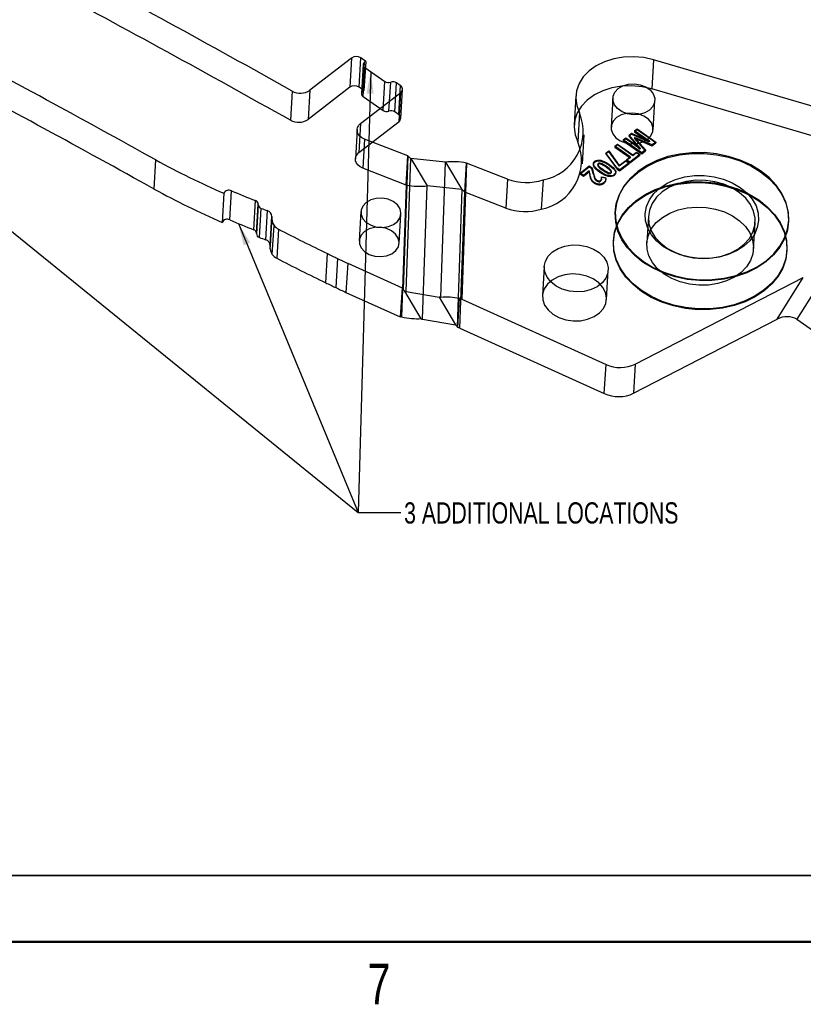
# Model space of a CAD drawing. Header units: inches. Extents: x 0.1 to 87.3, y 0.1 to 33.9.
# Tile 2 of 161: x 6.1 to 10.7, y 0.1 to 5.9. Entities that reach past the tile are written whole.
import ezdxf

# ---------------------------------------------------------------- set-up
doc = ezdxf.new("R2010")
doc.units = ezdxf.units.IN
doc.header["$MEASUREMENT"] = 0
doc.layers.add('BOARDER_2', color=5, linetype='Continuous', lineweight=35)
doc.styles.add('SLDTEXTSTYLE0', font='TXT', dxfattribs={"width": 0.75})
doc.dimstyles.new('SLDDIMSTYLE4', dxfattribs={"dimtxt": 0.18, "dimasz": 0.13, "dimexe": 0, "dimexo": 0.0625, "dimgap": 0, "dimtad": 0, "dimtih": 1, "dimtoh": 1, "dimdec": 0, "dimrnd": 1e-09, "dimzin": 0, "dimdsep": 46, "dimtxsty": 'Standard', "dimsah": 1, "dimcen": 0.09, "dimadec": 0, "dimazin": 0, "dimtfac": 0.13, "dimtdec": 0, "dimtofl": 0, "dimtmove": 0, "dimatfit": 3, "dimfxl": 0, "dimfrac": 2, "dimtolj": 1, "dimtzin": 0, "dimarcsym": 0})

msp = doc.modelspace()

# ---------------------------------------------------------------- linework, layer by layer
at = {"color": 7, "linetype": 'Continuous', "lineweight": 25}
for p, q in [((8.084905, 5.706166), (7.839541, 5.516317)), ((8.084905, 5.706166), (8.074631, 5.534683)), ((8.130207, 5.534964), (8.140481, 5.706447)), ((8.168793, 5.686694), (8.140481, 5.706447)), ((8.168793, 5.686694), (8.158519, 5.515211)), ((8.168793, 5.686694), (8.162051, 5.681478)), ((9.864707, 5.695663), (9.854433, 5.52418)), ((11.237903, 5.294191), (9.864707, 5.695663)), ((8.154229, 5.667837), (8.143955, 5.496354)), ((8.151778, 5.509995), (8.162051, 5.681478)), ((8.153676, 5.47891), (8.16395, 5.650393)), ((8.16395, 5.650393), (8.281942, 5.568072)), ((8.271668, 5.396589), (8.281942, 5.568072)), ((7.735145, 5.511522), (7.724871, 5.340039)), ((8.074631, 5.534683), (7.829267, 5.344834)), ((7.839541, 5.516317), (7.829267, 5.344834)), ((8.158519, 5.515211), (8.130207, 5.534964)), ((8.158519, 5.515211), (8.151778, 5.509995)), ((8.306009, 5.39247), (8.316283, 5.563953)), ((8.340351, 5.38835), (8.350625, 5.559833)), ((8.372748, 5.544398), (8.350625, 5.559833)), ((8.372748, 5.544398), (8.362475, 5.372915)), ((8.375232, 5.350024), (8.385506, 5.521507)), ((11.227629, 5.122708), (9.854433, 5.52418)), ((8.138566, 5.32048), (8.37524, 5.503605)), ((8.153676, 5.47891), (8.271668, 5.396589)), ((8.364966, 5.332122), (8.37524, 5.503605)), ((9.406579, 5.483504), (9.396305, 5.312021)), ((9.624655, 5.470509), (9.614381, 5.299026)), ((9.861968, 5.284193), (9.872242, 5.455676)), ((8.362475, 5.372915), (8.340351, 5.38835)), ((9.428403, 5.383159), (9.418129, 5.211676)), ((8.118034, 5.284677), (8.10776, 5.113194)), ((8.128292, 5.148997), (8.364966, 5.332122)), ((8.138566, 5.32048), (8.128292, 5.148997)), ((9.767195, 5.283068), (9.752607, 5.27178)), ((9.752928, 5.277139), (9.767516, 5.288426)), ((9.767516, 5.288426), (9.767195, 5.283068)), ((9.877522, 5.206094), (9.767195, 5.283068)), ((9.767516, 5.288426), (9.877843, 5.211453)), ((8.161905, 5.229204), (8.151631, 5.057721)), ((8.417907, 5.129805), (8.161905, 5.229204)), ((9.446054, 5.083281), (9.456328, 5.254764)), ((9.700141, 5.231185), (9.684921, 5.219409)), ((9.685242, 5.224767), (9.684921, 5.219409)), ((9.685242, 5.224767), (9.700462, 5.236544)), ((9.795569, 5.147794), (9.685242, 5.224767)), ((9.700462, 5.236544), (9.700141, 5.231185)), ((9.752362, 5.194751), (9.700141, 5.231185)), ((9.700462, 5.236544), (9.752683, 5.20011)), ((9.734608, 5.257853), (9.719656, 5.246284)), ((9.719977, 5.251643), (9.719656, 5.246284)), ((9.719656, 5.246284), (9.786227, 5.17066)), ((9.719977, 5.251643), (9.734929, 5.263212)), ((9.786548, 5.176019), (9.719977, 5.251643)), ((9.734929, 5.263212), (9.734608, 5.257853)), ((9.734608, 5.257853), (9.83968, 5.21182)), ((9.734929, 5.263212), (9.840001, 5.217179)), ((9.752714, 5.23883), (9.752393, 5.233471)), ((9.817463, 5.159624), (9.752424, 5.233435)), ((9.752928, 5.277139), (9.752607, 5.27178)), ((9.752607, 5.27178), (9.803922, 5.235978)), ((9.75274, 5.23368), (9.855308, 5.188906)), ((9.752745, 5.238794), (9.817784, 5.164982)), ((9.804243, 5.241337), (9.752928, 5.277139)), ((9.855629, 5.194265), (9.753061, 5.239039)), ((9.804243, 5.241337), (9.803922, 5.235978)), ((9.652192, 5.194084), (9.635882, 5.181465)), ((9.636203, 5.186824), (9.635882, 5.181465)), ((9.635882, 5.181465), (9.72672, 5.118089)), ((9.636203, 5.186824), (9.652513, 5.199443)), ((9.727041, 5.123448), (9.636203, 5.186824)), ((9.652513, 5.199443), (9.652192, 5.194084)), ((9.743029, 5.130708), (9.652192, 5.194084)), ((9.652513, 5.199443), (9.74335, 5.136067)), ((9.684921, 5.219409), (9.795248, 5.142435)), ((9.752683, 5.20011), (9.752362, 5.194751)), ((9.761115, 5.194111), (9.760794, 5.188752)), ((9.786595, 5.175966), (9.786274, 5.170607)), ((9.817784, 5.164982), (9.795569, 5.147794)), ((9.817784, 5.164982), (9.817463, 5.159624)), ((9.840071, 5.217148), (9.83975, 5.211789)), ((9.855308, 5.188906), (9.877522, 5.206094)), ((9.855629, 5.194265), (9.855308, 5.188906)), ((9.877843, 5.211453), (9.855629, 5.194265)), ((9.877843, 5.211453), (9.877522, 5.206094)), ((6.921978, 4.934433), (6.932252, 5.105916)), ((8.417907, 5.129805), (8.390464, 4.3423)), ((8.406756, 4.330326), (8.434049, 5.113536)), ((8.407633, 4.958322), (8.417907, 5.129805)), ((8.638752, 5.093017), (8.434049, 5.113536)), ((8.434049, 5.113536), (8.531101, 4.953175)), ((9.553786, 5.104168), (9.553465, 5.098809)), ((9.600863, 5.154369), (9.583812, 5.141175)), ((9.584133, 5.146534), (9.583812, 5.141175)), ((9.583812, 5.141175), (9.650237, 5.052016)), ((9.584133, 5.146534), (9.601184, 5.159728)), ((9.650558, 5.057375), (9.584133, 5.146534)), ((9.601184, 5.159728), (9.600863, 5.154369)), ((9.600863, 5.154369), (9.662514, 5.068843)), ((9.601184, 5.159728), (9.662835, 5.074202)), ((9.662835, 5.074202), (9.70079, 5.10357)), ((9.70079, 5.10357), (9.700469, 5.098211)), ((9.70079, 5.10357), (9.720415, 5.089877)), ((9.72672, 5.118089), (9.705816, 5.101915)), ((9.706137, 5.107273), (9.705816, 5.101915)), ((9.706137, 5.107273), (9.727041, 5.123448)), ((9.725626, 5.093676), (9.706137, 5.107273)), ((9.725305, 5.088317), (9.783407, 5.133273)), ((9.783728, 5.138632), (9.725626, 5.093676)), ((9.727041, 5.123448), (9.72672, 5.118089)), ((9.763917, 5.146871), (9.743029, 5.130708)), ((9.74335, 5.136067), (9.743029, 5.130708)), ((9.74335, 5.136067), (9.764239, 5.152229)), ((9.764239, 5.152229), (9.763917, 5.146871)), ((9.783407, 5.133273), (9.763917, 5.146871)), ((9.764239, 5.152229), (9.783728, 5.138632)), ((9.783728, 5.138632), (9.783407, 5.133273)), ((9.795248, 5.142435), (9.817463, 5.159624)), ((9.795569, 5.147794), (9.795248, 5.142435)), ((8.407633, 4.958322), (8.151631, 5.057721)), ((8.611064, 4.29848), (8.638752, 5.093017)), ((8.638752, 5.093017), (8.735804, 4.932656)), ((8.76222, 5.08787), (8.734279, 4.286085)), ((8.751946, 4.916387), (8.76222, 5.08787)), ((9.004748, 4.993703), (8.76222, 5.08787)), ((9.431658, 5.023447), (9.485449, 5.065068)), ((9.431979, 5.028806), (9.48577, 5.070427)), ((9.48577, 5.070427), (9.485449, 5.065068)), ((9.501679, 5.053745), (9.485449, 5.065068)), ((9.48577, 5.070427), (9.502, 5.059104)), ((9.502, 5.059104), (9.501679, 5.053745)), ((9.510332, 5.019272), (9.501679, 5.053745)), ((9.502, 5.059104), (9.510653, 5.024631)), ((9.510457, 5.08465), (9.510056, 5.077952)), ((9.512914, 5.07321), (9.512593, 5.067852)), ((9.519351, 5.098642), (9.51903, 5.093283)), ((9.535514, 5.081597), (9.535153, 5.075568)), ((9.538139, 5.085534), (9.537818, 5.080175)), ((9.538848, 5.072959), (9.538527, 5.0676)), ((9.555186, 5.085767), (9.554865, 5.080409)), ((9.565295, 5.05079), (9.564974, 5.045431)), ((9.58672, 5.067367), (9.586399, 5.062009)), ((9.602872, 5.079865), (9.602551, 5.074506)), ((9.650558, 5.057375), (9.650237, 5.052016)), ((9.650237, 5.052016), (9.664882, 5.041798)), ((9.665203, 5.047157), (9.650558, 5.057375)), ((9.700469, 5.098211), (9.662514, 5.068843)), ((9.662835, 5.074202), (9.662514, 5.068843)), ((9.664882, 5.041798), (9.720094, 5.084518)), ((9.665203, 5.047157), (9.664882, 5.041798)), ((9.720415, 5.089877), (9.665203, 5.047157)), ((9.720094, 5.084518), (9.700469, 5.098211)), ((9.705816, 5.101915), (9.725305, 5.088317)), ((9.720415, 5.089877), (9.720094, 5.084518)), ((9.725626, 5.093676), (9.725305, 5.088317)), ((9.004748, 4.993703), (8.994474, 4.82222)), ((9.213696, 4.988197), (9.203422, 4.816714)), ((9.431979, 5.028806), (9.431658, 5.023447)), ((9.431658, 5.023447), (9.451283, 5.009755)), ((9.451604, 5.015114), (9.431979, 5.028806)), ((9.451283, 5.009755), (9.484802, 5.03569)), ((9.451604, 5.015114), (9.451283, 5.009755)), ((9.485123, 5.041049), (9.451604, 5.015114)), ((9.485123, 5.041049), (9.484802, 5.03569)), ((9.485843, 5.034964), (9.489315, 5.017999)), ((9.489636, 5.023357), (9.486164, 5.040322)), ((9.489636, 5.023357), (9.489315, 5.017999)), ((9.495815, 4.998695), (9.495494, 4.993336)), ((9.510653, 5.024631), (9.510332, 5.019272)), ((9.516918, 5.003766), (9.516597, 4.998407)), ((9.522138, 4.994548), (9.521817, 4.989189)), ((9.529587, 4.987655), (9.529266, 4.982296)), ((9.549081, 5.038244), (9.54876, 5.032885)), ((9.557819, 4.994512), (9.557498, 4.989153)), ((9.558238, 5.00716), (9.557917, 5.001801)), ((9.581789, 4.998155), (9.557917, 5.001801)), ((9.558163, 4.99335), (9.558564, 5.000049)), ((9.558238, 5.00716), (9.58211, 5.003514)), ((9.58211, 5.003514), (9.581789, 4.998155)), ((9.582485, 4.989383), (9.582164, 4.984024)), ((9.582468, 4.98667), (9.582789, 4.992029)), ((9.597008, 5.032428), (9.596687, 5.027069)), ((9.598298, 5.013942), (9.597977, 5.008583)), ((9.613397, 5.045109), (9.613076, 5.03975)), ((9.61406, 5.032565), (9.613739, 5.027207)), ((9.616438, 5.031858), (9.616799, 5.037887)), ((9.632915, 5.01941), (9.632594, 5.014051)), ((9.639335, 5.044761), (9.639014, 5.039402)), ((9.641465, 5.027999), (9.641867, 5.034698)), ((8.407633, 4.958322), (8.380487, 4.179339)), ((8.503745, 4.168161), (8.531101, 4.953175)), ((8.735804, 4.932656), (8.531101, 4.953175)), ((8.735804, 4.932656), (8.707616, 4.123776)), ((9.503731, 4.98467), (9.50341, 4.979311)), ((9.516136, 4.973251), (9.515815, 4.967892)), ((9.534749, 4.964771), (9.534428, 4.959412)), ((9.542036, 4.982733), (9.541715, 4.977374)), ((9.552078, 4.98574), (9.551757, 4.980381)), ((9.553894, 4.964029), (9.553572, 4.958671)), ((9.570415, 4.971251), (9.570094, 4.965892)), ((9.578753, 4.98), (9.578431, 4.974641)), ((7.333804, 4.909685), (7.32353, 4.738202)), ((7.367439, 4.752736), (7.377713, 4.924219)), ((8.724006, 4.114602), (8.751946, 4.916387)), ((8.994474, 4.82222), (8.751946, 4.916387)), ((7.509305, 4.694789), (7.519579, 4.866272)), ((7.535892, 4.842129), (7.525618, 4.670646)), ((7.525782, 4.672164), (7.536056, 4.843647)), ((7.525946, 4.673683), (7.53622, 4.845165)), ((7.542623, 4.6494), (7.552897, 4.820883)), ((7.589028, 4.807359), (7.578754, 4.635876)), ((7.614991, 4.767246), (7.604718, 4.595763)), ((7.615508, 4.772464), (7.605234, 4.600981)), ((7.605425, 4.602901), (7.615698, 4.774384)), ((8.140517, 4.80163), (8.130243, 4.630147)), ((8.366041, 4.61602), (8.376315, 4.787503)), ((9.638746, 4.805574), (9.638425, 4.800215)), ((9.83412, 4.775045), (9.824649, 4.616959)), ((7.618507, 4.549192), (7.628781, 4.720675)), ((7.655085, 4.698337), (7.644811, 4.526854)), ((10.453443, 4.579287), (10.462914, 4.737373)), ((10.660215, 4.738998), (10.660536, 4.744357)), ((9.628472, 4.634091), (9.628151, 4.628732)), ((7.933399, 4.382671), (7.943673, 4.554153)), ((8.002933, 4.525251), (7.992659, 4.353768)), ((10.649941, 4.567515), (10.650262, 4.572874)), ((8.062979, 4.497375), (8.052705, 4.325892)), ((8.062979, 4.497375), (8.38265, 4.352645)), ((9.220471, 4.478684), (9.210198, 4.307201)), ((9.587474, 4.284598), (9.597748, 4.456081)), ((9.757201, 3.903476), (10.746798, 4.413852)), ((10.592289, 4.167981), (10.746798, 4.413852)), ((10.863006, 4.413225), (10.708497, 4.167355)), ((8.38265, 4.352645), (8.372376, 4.181162)), ((8.052705, 4.325892), (8.372376, 4.181162)), ((8.496423, 4.169449), (8.399184, 4.332066)), ((8.406756, 4.330326), (8.601479, 4.29777)), ((8.601479, 4.29777), (8.698445, 4.135608)), ((8.7119, 4.118725), (8.722243, 4.291355)), ((8.734279, 4.286085), (9.584521, 3.90114)), ((8.380487, 4.179339), (8.372376, 4.181162)), ((8.503745, 4.168161), (8.698445, 4.135608)), ((9.746927, 3.731993), (10.592289, 4.167981)), ((10.708497, 4.167355), (11.070705, 3.914649)), ((8.724006, 4.114602), (9.574247, 3.729657)), ((9.574247, 3.729657), (9.584521, 3.90114)), ((9.757201, 3.903476), (9.746927, 3.731993))]:
    msp.add_line(p, q, dxfattribs=at)
at = {"color": 7, "linetype": 'Continuous', "lineweight": 50}
msp.add_line((43.5, 0.5), (0.5, 0.5), dxfattribs=at)
at = {"color": 7, "linetype": 'Continuous', "lineweight": 25, "flags": 128}
for points in [[(9.864707, 5.695663), (9.806782, 5.708512), (9.74707, 5.713834), (9.687401, 5.711468), (9.629605, 5.701486), (9.575453, 5.684193), (9.526606, 5.66012), (9.48456, 5.630004), (9.450605, 5.59477), (9.425782, 5.555497), (9.410852, 5.513389), (9.406272, 5.469737), (9.412183, 5.425879), (9.428403, 5.383159)], [(9.854433, 5.52418), (9.796508, 5.537029), (9.736796, 5.542351), (9.677127, 5.539985), (9.619331, 5.530003), (9.565179, 5.51271), (9.516332, 5.488637), (9.474286, 5.458521), (9.440331, 5.423287), (9.415508, 5.384014), (9.400578, 5.341906), (9.395998, 5.298254), (9.401909, 5.254396), (9.418129, 5.211676)], [(9.656993, 5.526899), (9.684253, 5.54254), (9.716713, 5.551745), (9.751745, 5.553768), (9.786509, 5.548444), (9.81819, 5.536206), (9.844221, 5.518045), (9.862493, 5.495431), (9.871526, 5.470198), (9.870587, 5.44439), (9.859754, 5.420096), (9.839904, 5.399286), (9.812644, 5.383645), (9.780184, 5.37444), (9.745152, 5.372418), (9.710388, 5.377741), (9.678707, 5.389979), (9.652676, 5.408141), (9.634404, 5.430754), (9.625371, 5.455987), (9.62631, 5.481796), (9.637143, 5.506089), (9.656993, 5.526899)], [(9.646719, 5.355417), (9.626869, 5.334606), (9.616036, 5.310313), (9.615098, 5.284504), (9.62413, 5.259271), (9.642402, 5.236658), (9.668433, 5.218496), (9.700114, 5.206258), (9.734879, 5.200935), (9.76991, 5.202957), (9.80237, 5.212162), (9.82963, 5.227803), (9.84948, 5.248613), (9.860314, 5.272907), (9.861252, 5.298715), (9.852219, 5.323949), (9.833947, 5.346562), (9.807916, 5.364723), (9.776235, 5.376961), (9.741471, 5.382285), (9.706439, 5.380262), (9.673979, 5.371057), (9.646719, 5.355417)], [(8.161905, 5.229204), (8.146617, 5.236857), (8.134004, 5.246817), (8.124741, 5.258549), (8.119323, 5.271427), (8.118039, 5.284761), (8.120958, 5.297839), (8.127925, 5.309962), (8.138566, 5.32048)], [(8.151631, 5.057721), (8.136343, 5.065374), (8.12373, 5.075334), (8.114467, 5.087066), (8.109049, 5.099944), (8.107765, 5.113278), (8.110685, 5.126356), (8.117651, 5.138479), (8.128292, 5.148997)], [(9.804272, 4.502627), (9.754069, 4.54282), (9.711913, 4.58763), (9.678661, 4.636145), (9.65499, 4.687376), (9.641383, 4.740281), (9.638115, 4.793783), (9.645254, 4.846793), (9.662655, 4.898232), (9.689963, 4.947053), (9.726621, 4.992261), (9.771885, 5.032936), (9.824832, 5.068251), (9.884385, 5.097486), (9.949331, 5.120047), (10.018348, 5.135473), (10.090032, 5.143452), (10.162922, 5.14382), (10.235536, 5.13657), (10.306394, 5.12185), (10.374055, 5.099959), (10.437141, 5.071344), (10.494368, 5.036585), (10.54457, 4.996392), (10.586726, 4.951582), (10.619978, 4.903068), (10.643649, 4.851837), (10.657257, 4.798931), (10.660524, 4.745429), (10.653385, 4.692419), (10.635984, 4.64098), (10.608677, 4.59216), (10.572018, 4.546952), (10.526754, 4.506277), (10.473807, 4.470962), (10.414254, 4.441727), (10.349308, 4.419166), (10.280291, 4.403739), (10.208607, 4.395761), (10.135717, 4.395393), (10.063103, 4.402642), (9.992245, 4.417362), (9.924584, 4.439253), (9.861498, 4.467869), (9.804272, 4.502627)], [(9.804593, 4.507986), (9.861819, 4.473228), (9.924905, 4.444612), (9.992566, 4.422721), (10.063425, 4.408001), (10.136038, 4.400752), (10.208928, 4.40112), (10.280612, 4.409098), (10.349629, 4.424525), (10.414575, 4.447086), (10.474128, 4.476321), (10.527075, 4.511636), (10.572339, 4.552311), (10.608998, 4.597519), (10.636306, 4.646339), (10.653706, 4.697778), (10.660845, 4.750788), (10.657578, 4.80429), (10.64397, 4.857196), (10.620299, 4.908427), (10.587048, 4.956941), (10.544891, 5.001751), (10.494689, 5.041944), (10.437462, 5.076703), (10.374376, 5.105318), (10.306715, 5.127209), (10.235857, 5.141929), (10.163243, 5.149179), (10.090353, 5.148811), (10.01867, 5.140832), (9.949652, 5.125405), (9.884706, 5.102845), (9.825153, 5.07361), (9.772206, 5.038295), (9.726942, 4.997619), (9.690284, 4.952411), (9.662976, 4.903591), (9.645576, 4.852152), (9.638436, 4.799142), (9.641704, 4.74564), (9.655311, 4.692735), (9.678982, 4.641503), (9.712234, 4.592989), (9.75439, 4.548179), (9.804593, 4.507986)], [(9.902536, 4.941783), (9.945461, 4.96948), (9.994581, 4.991104), (10.048402, 5.005998), (10.10529, 5.013709), (10.163516, 5.014003), (10.22131, 5.006871), (10.276917, 4.99253), (10.328647, 4.971416), (10.374928, 4.94417), (10.414354, 4.911619), (10.445727, 4.874754), (10.468094, 4.834694), (10.480776, 4.792656), (10.483386, 4.749918), (10.475845, 4.707778), (10.458384, 4.667517), (10.431531, 4.630358), (10.396104, 4.597429), (10.353178, 4.569732), (10.304058, 4.548109), (10.250237, 4.533215), (10.193349, 4.525504), (10.135124, 4.52521), (10.077329, 4.532342), (10.021722, 4.546682), (9.969993, 4.567797), (9.923711, 4.595043), (9.884285, 4.627593), (9.852912, 4.664459), (9.830545, 4.704519), (9.817864, 4.746556), (9.815254, 4.789294), (9.822794, 4.831434), (9.840256, 4.871696), (9.867108, 4.908855), (9.902536, 4.941783)], [(9.761611, 4.861453), (9.814558, 4.896768), (9.874111, 4.926003), (9.939057, 4.948564), (10.008075, 4.96399), (10.079758, 4.971969), (10.152649, 4.972337), (10.225262, 4.965087), (10.296121, 4.950367), (10.363781, 4.928477), (10.426867, 4.899861), (10.484094, 4.865103), (10.534296, 4.824909), (10.576453, 4.780099), (10.609705, 4.731585), (10.633375, 4.680354), (10.646983, 4.627449), (10.65025, 4.573946), (10.643111, 4.520936), (10.625711, 4.469497), (10.598403, 4.420677), (10.561744, 4.375469), (10.516481, 4.334794), (10.463533, 4.299479), (10.403981, 4.270244), (10.339034, 4.247683), (10.270017, 4.232257), (10.198334, 4.224278), (10.125443, 4.22391), (10.05283, 4.231159), (9.981971, 4.245879), (9.91431, 4.26777), (9.851225, 4.296386), (9.793998, 4.331144), (9.743795, 4.371337), (9.701639, 4.416147), (9.668387, 4.464662), (9.644716, 4.515893), (9.631109, 4.568798), (9.627841, 4.6223), (9.634981, 4.675311), (9.652381, 4.726749), (9.679689, 4.77557), (9.716347, 4.820778), (9.761611, 4.861453)], [(9.761932, 4.866812), (9.814879, 4.902127), (9.874432, 4.931362), (9.939378, 4.953922), (10.008396, 4.969349), (10.080079, 4.977328), (10.15297, 4.977696), (10.225583, 4.970446), (10.296442, 4.955726), (10.364102, 4.933835), (10.427188, 4.90522), (10.484415, 4.870461), (10.534617, 4.830268), (10.576774, 4.785458), (10.610026, 4.736944), (10.633696, 4.685713), (10.647304, 4.632807), (10.650571, 4.579305), (10.643432, 4.526295), (10.626032, 4.474856), (10.598724, 4.426036), (10.562065, 4.380828), (10.516802, 4.340153), (10.463854, 4.304838), (10.404302, 4.275603), (10.339355, 4.253042), (10.270338, 4.237615), (10.198655, 4.229637), (10.125764, 4.229269), (10.053151, 4.236518), (9.982292, 4.251238), (9.914631, 4.273129), (9.851546, 4.301745), (9.794319, 4.336503), (9.744116, 4.376696), (9.70196, 4.421506), (9.668708, 4.47002), (9.645038, 4.521252), (9.63143, 4.574157), (9.628162, 4.627659), (9.635302, 4.680669), (9.652702, 4.732108), (9.68001, 4.780928), (9.716669, 4.826136), (9.761932, 4.866812)], [(9.91625, 4.918258), (9.882068, 4.886318), (9.85645, 4.850196), (9.84022, 4.811053), (9.833898, 4.770148), (9.837689, 4.728794), (9.85147, 4.688322), (9.874798, 4.650031), (9.906924, 4.615154), (9.946814, 4.584809), (9.993188, 4.559974), (10.044554, 4.541446), (10.099262, 4.529821), (10.155552, 4.525472), (10.211617, 4.528539), (10.265653, 4.538923), (10.315925, 4.556291), (10.360816, 4.580085), (10.398883, 4.60954), (10.428904, 4.643708), (10.449912, 4.681493), (10.461234, 4.721679), (10.462505, 4.762975), (10.453683, 4.804053), (10.435054, 4.843594), (10.407215, 4.880326), (10.371061, 4.913068), (10.327755, 4.94077), (10.278687, 4.962539), (10.225436, 4.977676), (10.169713, 4.985696), (10.113308, 4.98634), (10.058035, 4.979587), (10.00567, 4.965654), (9.957896, 4.94499), (9.91625, 4.918258)], [(8.171316, 4.855335), (8.151715, 4.834475), (8.141595, 4.810069), (8.141856, 4.784286), (8.152473, 4.759416), (8.172503, 4.737669), (8.200168, 4.720978), (8.233008, 4.710826), (8.268105, 4.708114), (8.302342, 4.713084), (8.332676, 4.725294), (8.356411, 4.743659), (8.371439, 4.766548), (8.376425, 4.791926), (8.370925, 4.817538), (8.355428, 4.84111), (8.331311, 4.860546), (8.300717, 4.874119), (8.266364, 4.880624), (8.231306, 4.879482), (8.198656, 4.870795), (8.171316, 4.855335)], [(9.926709, 4.433828), (9.888648, 4.465404), (9.858635, 4.501245), (9.837635, 4.540199), (9.826323, 4.581016), (9.825062, 4.622382), (9.833892, 4.662969), (9.852531, 4.701471), (9.880378, 4.736652), (9.916539, 4.76738), (9.959851, 4.792669), (10.008923, 4.811704), (10.062178, 4.823875), (10.117902, 4.82879), (10.174307, 4.826291), (10.229578, 4.816458), (10.281939, 4.799609), (10.329708, 4.776283), (10.371349, 4.747231), (10.405523, 4.713387), (10.431132, 4.675837), (10.447354, 4.635791), (10.453666, 4.594533), (10.449866, 4.553391), (10.436076, 4.513687), (10.412739, 4.476696), (10.380606, 4.443609), (10.340709, 4.415487), (10.29433, 4.393236), (10.24296, 4.37757), (10.18825, 4.368992), (10.131959, 4.367779), (10.075895, 4.37397), (10.021861, 4.387365), (9.971594, 4.407534), (9.926709, 4.433828)], [(8.161042, 4.683852), (8.141441, 4.662992), (8.131321, 4.638586), (8.131582, 4.612803), (8.142199, 4.587933), (8.162229, 4.566186), (8.189894, 4.549495), (8.222734, 4.539343), (8.257832, 4.536631), (8.292068, 4.541601), (8.322402, 4.553811), (8.346137, 4.572176), (8.361166, 4.595065), (8.366151, 4.620443), (8.360651, 4.646055), (8.345154, 4.669627), (8.321037, 4.689063), (8.290443, 4.702636), (8.256091, 4.709141), (8.221032, 4.707999), (8.188382, 4.699312), (8.161042, 4.683852)], [(9.269749, 4.564612), (9.302887, 4.584725), (9.341751, 4.598511), (9.384246, 4.605229), (9.428082, 4.604515), (9.470895, 4.596408), (9.510377, 4.581346), (9.544399, 4.560139), (9.571129, 4.533933), (9.589123, 4.504138), (9.597414, 4.472362), (9.595552, 4.440318), (9.58364, 4.409732), (9.562318, 4.382255), (9.532737, 4.359367), (9.496491, 4.342302), (9.455535, 4.33198), (9.412075, 4.328957), (9.368456, 4.333398), (9.327029, 4.345061), (9.290026, 4.363319), (9.259443, 4.387187), (9.236929, 4.415378), (9.223697, 4.446373), (9.220461, 4.478501), (9.227394, 4.510029), (9.244125, 4.539258), (9.269749, 4.564612)], [(9.271433, 4.197323), (9.307006, 4.177557), (9.34753, 4.164172), (9.390819, 4.157887), (9.434541, 4.159044), (9.476337, 4.167578), (9.513956, 4.18303), (9.545368, 4.204566), (9.568881, 4.231027), (9.583227, 4.260985), (9.587632, 4.292825), (9.581859, 4.324831), (9.566219, 4.355277), (9.541555, 4.382522), (9.509198, 4.405098), (9.470891, 4.421786), (9.428699, 4.431688), (9.384897, 4.434269), (9.341847, 4.429391), (9.301869, 4.417317), (9.267119, 4.398696), (9.239469, 4.374534), (9.220411, 4.346133), (9.210972, 4.315024), (9.211661, 4.282883), (9.22244, 4.251445), (9.242729, 4.222403), (9.271433, 4.197323)]]:
    msp.add_lwpolyline(points, dxfattribs=at)
at = {"color": 7, "linetype": 'Continuous', "lineweight": 25}
for centre, radius, start, end in [((-28.567113, -59.124844), 74.133081, 60.67976631, 61.96175241), ((-28.577387, -59.296327), 74.133081, 60.67976631, 61.96175241), ((-28.699356, -58.919125), 73.272214, 60.90291912, 62.05527784), ((8.112899, 5.665484), 0.049383, 56.0465846, 124.5322545), ((-28.70963, -59.090608), 73.272214, 60.90291912, 62.05527784), ((8.172783, 5.666533), 0.018399, 125.6820661, 241.3075167), ((8.303253, 5.600524), 0.038824, 236.7073051, 289.6114358), ((7.783485, 5.597927), 0.099007, 240.7744521, 304.4841693), ((8.102625, 5.494001), 0.049383, 56.0465846, 124.5322545), ((8.162509, 5.49505), 0.018399, 125.6820661, 241.3075167), ((8.329314, 5.527381), 0.038824, 56.7073051, 109.6114358), ((8.361156, 5.523217), 0.024145, 305.6820661, 61.3075167), ((8.292979, 5.429041), 0.038824, 236.7073051, 289.6114358), ((8.31904, 5.355898), 0.038824, 56.7073051, 109.6114358), ((7.773211, 5.426444), 0.099007, 240.7744521, 304.4841693), ((8.350882, 5.351734), 0.024145, 305.6820661, 61.3075167), ((9.160299, 5.273065), 0.289829, 280.6165541, 22.3250372), ((9.150025, 5.101582), 0.289829, 280.6165541, 22.3250372), ((9.238063, 9.315394), 4.799633, 241.2875435, 246.6247662), ((9.116995, 5.285952), 0.313064, 248.9892142, 287.9920576), ((9.22779, 9.143911), 4.799633, 241.2875435, 246.6247662), ((7.362589, 4.896316), 0.031739, 61.5414806, 155.0869548), ((9.342281, 9.531218), 5.00839, 246.9050868, 248.6582624), ((7.51374, 4.844708), 0.022341, 357.2796449, 74.8500171), ((7.5585, 4.842639), 0.022467, 177.4288349, 255.5575654), ((9.380911, 9.64993), 5.163462, 249.2660615, 249.6941497), ((9.106721, 5.114469), 0.313064, 248.9892142, 287.9920576), ((7.352315, 4.724833), 0.031739, 61.5414806, 155.0869548), ((7.58051, 4.773401), 0.03501, 358.4665058, 75.9197917), ((7.6882, 4.763499), 0.073243, 172.9689113, 215.7805807), ((9.332008, 9.359735), 5.00839, 246.9050868, 248.6582624), ((7.686734, 4.762259), 0.071329, 215.6619144, 243.6592372), ((13.069053, 15.173706), 11.79171, 242.6687928, 244.2363612), ((7.503467, 4.673225), 0.022341, 357.2796449, 74.8500171), ((7.548226, 4.671156), 0.022467, 177.4288349, 255.5575654), ((9.370637, 9.478447), 5.163462, 249.2660615, 249.6941497), ((7.570237, 4.601918), 0.03501, 358.4665058, 75.9197917), ((7.677926, 4.592016), 0.073243, 172.9689113, 215.7805807), ((7.67646, 4.590776), 0.071329, 215.6619144, 243.6592372), ((13.05878, 15.002223), 11.79171, 242.6687928, 244.2363612), ((9.473975, 7.616563), 3.423474, 243.4484593, 244.5519316), ((11.659929, 12.324013), 8.613612, 244.8771768, 245.3175353), ((9.46371, 7.445098), 3.423494, 243.4484612, 244.5519226), ((11.649655, 12.15253), 8.613611, 244.877175, 245.3175353), ((9.668355, 4.087564), 0.204407, 245.7869766, 295.7633405), ((9.658081, 3.916081), 0.204407, 245.7869766, 295.7633405)]:
    msp.add_arc(centre, radius, start, end, dxfattribs=at)
for centre, major_axis, ratio, start_param, end_param in [((8.391601, 4.355665), (0.037829, -0.019771), 0.44776968, 5.13872263, 5.34298266), ((8.7224, 4.087808), (0.26853, -0.185854), 0.54794402, 1.89190456, 1.93382719), ((10.63916, 4.120376), (0.089931, 0.017415), 0.6639622, 0.57233419, 1.98618187), ((8.391601, 4.355665), (0.279933, -0.146304), 0.44776968, 5.31547987, 5.34298266), ((8.7224, 4.087808), (0.036288, -0.025115), 0.54794402, 1.89190456, 2.2072413)]:
    msp.add_ellipse(centre, major_axis=major_axis, ratio=ratio, start_param=start_param, end_param=end_param, dxfattribs=at)
for points in [[(9.840154, 5.212186), (9.821887, 5.223932), (9.809807, 5.231872), (9.803922, 5.235978)], [(9.840475, 5.217545), (9.822208, 5.229291), (9.810128, 5.237231), (9.804243, 5.241337)], [(9.752362, 5.194751), (9.75483, 5.19303), (9.757627, 5.191032), (9.760794, 5.188752)], [(9.752683, 5.20011), (9.755151, 5.198389), (9.757949, 5.19639), (9.761115, 5.194111)], [(9.760794, 5.188752), (9.763968, 5.186445), (9.772265, 5.180308), (9.785753, 5.170294)], [(9.761115, 5.194111), (9.764289, 5.191804), (9.772586, 5.185667), (9.786074, 5.175653)], [(9.519351, 5.098642), (9.528225, 5.105507), (9.539695, 5.107355), (9.553786, 5.104168)], [(9.553786, 5.104168), (9.567853, 5.100998), (9.584198, 5.092894), (9.602872, 5.079865)], [(9.512593, 5.067852), (9.50774, 5.077719), (9.509873, 5.086197), (9.51903, 5.093283)], [(9.512914, 5.07321), (9.508061, 5.083078), (9.510194, 5.091556), (9.519351, 5.098642)], [(9.54876, 5.032885), (9.529496, 5.046324), (9.517424, 5.058), (9.512593, 5.067852)], [(9.549081, 5.038244), (9.529818, 5.051683), (9.517745, 5.063359), (9.512914, 5.07321)], [(9.51903, 5.093283), (9.527904, 5.100148), (9.539374, 5.101996), (9.553465, 5.098809)], [(9.537818, 5.080175), (9.534029, 5.077243), (9.534263, 5.073061), (9.538527, 5.0676)], [(9.538139, 5.085534), (9.53435, 5.082602), (9.534584, 5.07842), (9.538848, 5.072959)], [(9.554865, 5.080409), (9.547376, 5.083241), (9.541686, 5.083168), (9.537818, 5.080175)], [(9.555186, 5.085767), (9.547697, 5.088599), (9.542007, 5.088527), (9.538139, 5.085534)], [(9.538527, 5.0676), (9.542784, 5.062168), (9.551597, 5.054765), (9.564974, 5.045431)], [(9.538848, 5.072959), (9.543105, 5.067526), (9.551918, 5.060123), (9.565295, 5.05079)], [(9.553465, 5.098809), (9.567532, 5.095639), (9.583876, 5.087535), (9.602551, 5.074506)], [(9.586399, 5.062009), (9.572863, 5.071453), (9.562354, 5.077577), (9.554865, 5.080409)], [(9.58672, 5.067367), (9.573184, 5.076811), (9.562675, 5.082935), (9.555186, 5.085767)], [(9.565295, 5.05079), (9.578809, 5.041362), (9.589395, 5.035231), (9.597008, 5.032428)], [(9.613076, 5.03975), (9.608825, 5.045154), (9.599913, 5.05258), (9.586399, 5.062009)], [(9.613397, 5.045109), (9.609146, 5.050513), (9.600234, 5.057939), (9.58672, 5.067367)], [(9.602551, 5.074506), (9.622018, 5.060924), (9.634174, 5.049214), (9.639014, 5.039402)], [(9.602872, 5.079865), (9.622339, 5.066283), (9.634495, 5.054572), (9.639335, 5.044761)], [(9.495494, 4.993336), (9.493429, 4.998633), (9.491385, 5.006844), (9.489315, 5.017999)], [(9.495815, 4.998695), (9.49375, 5.003992), (9.491706, 5.012202), (9.489636, 5.023357)], [(9.50341, 4.979311), (9.500198, 4.983387), (9.497552, 4.988067), (9.495494, 4.993336)], [(9.503731, 4.98467), (9.500519, 4.988746), (9.497873, 4.993426), (9.495815, 4.998695)], [(9.510332, 5.019272), (9.513014, 5.008991), (9.515112, 5.002021), (9.516597, 4.998407)], [(9.510653, 5.024631), (9.513335, 5.01435), (9.515433, 5.00738), (9.516918, 5.003766)], [(9.516597, 4.998407), (9.518081, 4.994792), (9.519829, 4.991715), (9.521817, 4.989189)], [(9.516918, 5.003766), (9.518402, 5.000151), (9.52015, 4.997074), (9.522138, 4.994548)], [(9.521817, 4.989189), (9.523827, 4.986648), (9.5263, 4.984365), (9.529266, 4.982296)], [(9.522138, 4.994548), (9.524148, 4.992007), (9.526621, 4.989724), (9.529587, 4.987655)], [(9.529587, 4.987655), (9.534023, 4.98456), (9.538158, 4.98293), (9.542036, 4.982733)], [(9.597977, 5.008583), (9.583765, 5.011808), (9.567366, 5.019903), (9.54876, 5.032885)], [(9.598298, 5.013942), (9.584086, 5.017167), (9.567687, 5.025262), (9.549081, 5.038244)], [(9.551757, 4.980381), (9.554741, 4.98269), (9.556657, 4.985604), (9.557498, 4.989153)], [(9.552078, 4.98574), (9.555062, 4.988049), (9.556978, 4.990963), (9.557819, 4.994512)], [(9.557498, 4.989153), (9.558362, 4.992686), (9.558492, 4.996916), (9.557917, 5.001801)], [(9.557819, 4.994512), (9.558683, 4.998044), (9.558813, 5.002275), (9.558238, 5.00716)], [(9.564974, 5.045431), (9.578488, 5.036003), (9.589074, 5.029872), (9.596687, 5.027069)], [(9.582485, 4.989383), (9.581915, 4.98611), (9.580671, 4.982983), (9.578753, 4.98)], [(9.581789, 4.998155), (9.582617, 4.992002), (9.582758, 4.987281), (9.582164, 4.984024)], [(9.58211, 5.003514), (9.582938, 4.997361), (9.583079, 4.99264), (9.582485, 4.989383)], [(9.596687, 5.027069), (9.6043, 5.024267), (9.609981, 5.024299), (9.613739, 5.027207)], [(9.597008, 5.032428), (9.604621, 5.029626), (9.610302, 5.029658), (9.61406, 5.032565)], [(9.632594, 5.014051), (9.623721, 5.007186), (9.61219, 5.005358), (9.597977, 5.008583)], [(9.632915, 5.01941), (9.624042, 5.012545), (9.612511, 5.010716), (9.598298, 5.013942)], [(9.613739, 5.027207), (9.61756, 5.030163), (9.617341, 5.034357), (9.613076, 5.03975)], [(9.61406, 5.032565), (9.617881, 5.035522), (9.617663, 5.039716), (9.613397, 5.045109)], [(9.639014, 5.039402), (9.64386, 5.029563), (9.64172, 5.021112), (9.632594, 5.014051)], [(9.639335, 5.044761), (9.644181, 5.034921), (9.642041, 5.026471), (9.632915, 5.01941)], [(9.515815, 4.967892), (9.510744, 4.971429), (9.5066, 4.97525), (9.50341, 4.979311)], [(9.516136, 4.973251), (9.511065, 4.976788), (9.506921, 4.980609), (9.503731, 4.98467)], [(9.534428, 4.959412), (9.527864, 4.960995), (9.521655, 4.963817), (9.515815, 4.967892)], [(9.534749, 4.964771), (9.528186, 4.966354), (9.521976, 4.969176), (9.516136, 4.973251)], [(9.529266, 4.982296), (9.533702, 4.979201), (9.537837, 4.977571), (9.541715, 4.977374)], [(9.553572, 4.958671), (9.547381, 4.957577), (9.540992, 4.95783), (9.534428, 4.959412)], [(9.553894, 4.964029), (9.547702, 4.962936), (9.541313, 4.963188), (9.534749, 4.964771)], [(9.541715, 4.977374), (9.545578, 4.977165), (9.548915, 4.978182), (9.551757, 4.980381)], [(9.542036, 4.982733), (9.545899, 4.982524), (9.549236, 4.983541), (9.552078, 4.98574)], [(9.570094, 4.965892), (9.565256, 4.962182), (9.55978, 4.959776), (9.553572, 4.958671)], [(9.570415, 4.971251), (9.565577, 4.96754), (9.560101, 4.965135), (9.553894, 4.964029)], [(9.578431, 4.974641), (9.57652, 4.97163), (9.573718, 4.968729), (9.570094, 4.965892)], [(9.578753, 4.98), (9.576841, 4.976989), (9.57404, 4.974088), (9.570415, 4.971251)], [(9.582164, 4.984024), (9.581594, 4.980752), (9.58035, 4.977624), (9.578431, 4.974641)], [(8.38265, 4.352645), (8.385223, 4.349184), (8.387796, 4.345724), (8.390464, 4.3423)], [(8.390464, 4.3423), (8.393329, 4.338624), (8.396263, 4.335205), (8.399184, 4.332066)], [(8.611064, 4.29848), (8.607869, 4.298242), (8.604674, 4.298006), (8.601479, 4.29777)], [(8.611064, 4.29848), (8.646145, 4.301083), (8.684154, 4.298812), (8.722243, 4.291355)], [(8.496423, 4.169449), (8.459582, 4.167271), (8.419871, 4.170493), (8.380487, 4.179339)], [(8.707616, 4.123776), (8.708987, 4.122138), (8.710418, 4.120457), (8.7119, 4.118725)]]:
    msp.add_open_spline(points, degree=3, dxfattribs=at)
for points, knots in [([(8.417907, 5.129805), (8.419715, 5.127749), (8.421529, 5.125782), (8.423329, 5.123909), (8.425164, 5.121999), (8.426987, 5.120182), (8.428774, 5.11846), (8.430573, 5.116726), (8.432339, 5.115085), (8.434049, 5.113536)], [0, 0, 0, 0, 0.000125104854, 0.000125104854, 0.000125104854, 0.000252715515, 0.000252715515, 0.000252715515, 0.000381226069, 0.000381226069, 0.000381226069, 0.000381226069]), ([(8.76222, 5.08787), (8.741114, 5.091864), (8.719973, 5.094266), (8.678404, 5.095943), (8.658237, 5.095223), (8.638752, 5.093017)], [0, 0, 0, 0, 0.5, 0.5, 1, 1, 1, 1]), ([(8.407633, 4.958322), (8.428739, 4.954328), (8.44988, 4.951926), (8.491449, 4.950249), (8.511616, 4.950969), (8.531101, 4.953175)], [0, 0, 0, 0, 0.5, 0.5, 1, 1, 1, 1]), ([(8.751946, 4.916387), (8.750138, 4.918443), (8.748323, 4.92041), (8.746524, 4.922283), (8.744688, 4.924193), (8.742865, 4.92601), (8.741079, 4.927732), (8.739279, 4.929466), (8.737513, 4.931107), (8.735804, 4.932656)], [0, 0, 0, 0, 0.000125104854, 0.000125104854, 0.000125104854, 0.000252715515, 0.000252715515, 0.000252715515, 0.000381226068, 0.000381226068, 0.000381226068, 0.000381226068]), ([(8.698445, 4.135608), (8.699939, 4.133613), (8.701428, 4.131615), (8.702946, 4.129636), (8.704464, 4.127656), (8.70601, 4.125695), (8.707616, 4.123776)], [0, 0, 0, 0, 0.000141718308, 0.000141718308, 0.000141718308, 0.000283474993, 0.000283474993, 0.000283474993, 0.000283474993])]:
    msp.add_open_spline(points, degree=3, knots=knots, dxfattribs=at)
at = {"layer": 'BOARDER_2'}
msp.add_line((0.751252, 0.891736), (14.041547, 0.891736), dxfattribs=at)

# ---------------------------------------------------------------- texts
at = {"color": 7, "linetype": 'Continuous', "lineweight": 0, "insert": (8.247583, 0.372586), "char_height": 0.24, "attachment_point": 2, "style": 'SLDTEXTSTYLE0'}
msp.add_mtext('7', dxfattribs=at)
at = {"layer": 'BOARDER_2', "insert": (8.395017, 3.089409), "char_height": 0.125, "attachment_point": 1, "style": 'SLDTEXTSTYLE0'}
msp.add_mtext('3 ADDITIONAL LOCATIONS', dxfattribs=at)

# ---------------------------------------------------------------- leaders
at = {"layer": 'BOARDER_2'}
for points in [[(3.354155, 6.896242), (8.124795, 3.030178), (8.374795, 3.030178)], [(8.198044, 5.626607), (8.124795, 3.030178), (8.374795, 3.030178)], [(7.419325, 4.730954), (8.124795, 3.030178), (8.374795, 3.030178)]]:
    msp.add_leader(points, dimstyle='SLDDIMSTYLE4', dxfattribs=at)

doc.saveas('drawing.dxf')
